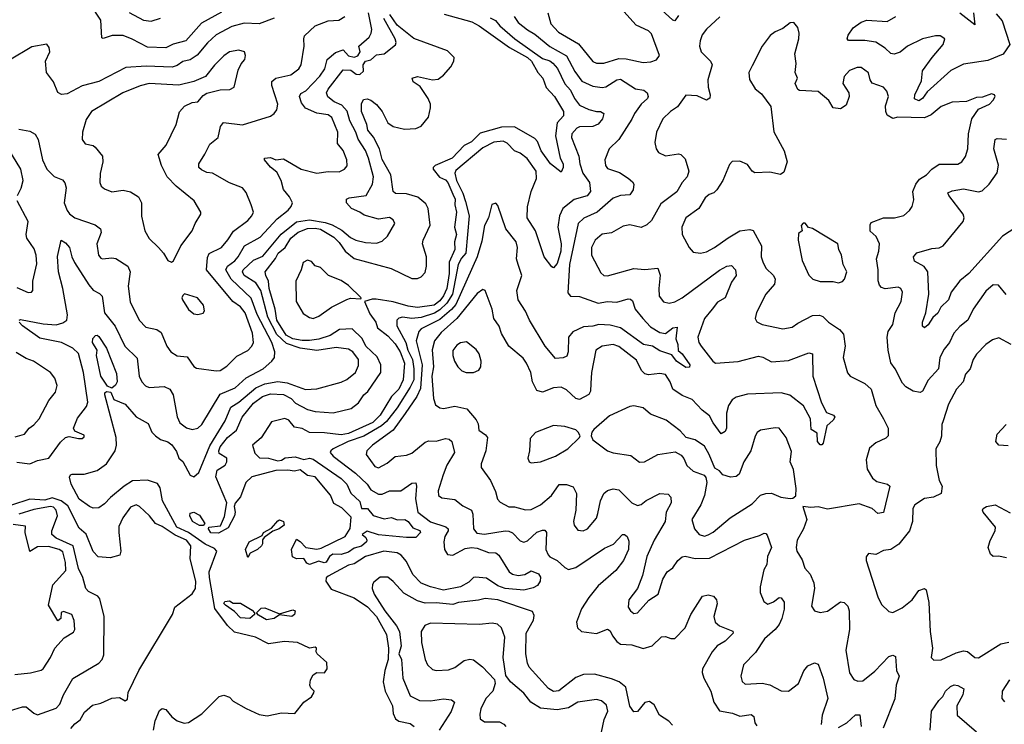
# Model space of a CAD drawing. Extents: x 1892934 to 2008621, y 567149 to 683290.
# Tile 100 of 256: x 1909120 to 1914404, y 632326 to 636108. Entities that reach past the tile are written whole.
import ezdxf

# ---------------------------------------------------------------- set-up
doc = ezdxf.new("R2010")
doc.units = 0

msp = doc.modelspace()

# ---------------------------------------------------------------- linework, layer by layer
at = {"layer": '0CON20XD'}
for points in [[(1910202.1, 636147.9), (1910095, 636089.2), (1910011.9, 635995), (1909944.2, 635975.8), (1909905, 635957.7), (1909805, 635961.1), (1909724.3, 636004.3), (1909675, 636022.7), (1909616.4, 636023.6), (1909567, 636007), (1909560, 636010), (1909555.3, 636105.3), (1909496.7, 636195)], [(1912655, 636130), (1912635, 636101.9), (1912625, 636104.5), (1912565, 636161.1)], [(1910485, 636116.4), (1910404.6, 636085.4), (1910325, 636089.2), (1910258.5, 636071.5), (1910173.4, 636026.6), (1910127, 635983), (1910072.2, 635917.8), (1910035, 635892.9), (1909995, 635883.5), (1909965, 635862), (1909937.4, 635852.6), (1909798.3, 635858.3), (1909689.3, 635850.7), (1909545, 635775.4), (1909455, 635753.1), (1909375, 635710.5), (1909345, 635705.6), (1909325, 635717.5), (1909301.2, 635775), (1909262.9, 635825), (1909258.6, 635885), (1909282, 635935), (1909278.8, 635958.8), (1909265, 635976.7), (1909185, 635962.5), (1909065, 635891.2)], [(1909115, 635521.2), (1909175, 635510), (1909202.9, 635492.9), (1909218.9, 635465), (1909242.8, 635355), (1909266.3, 635306.3), (1909305, 635266.4), (1909348.7, 635248.7), (1909362.8, 635232.8), (1909370, 635205), (1909359.3, 635125), (1909375, 635084.3), (1909386.7, 635066.7), (1909415.3, 635045.3), (1909525, 635006.7), (1909554.2, 634985), (1909556.4, 634965), (1909534.6, 634905), (1909543.1, 634845), (1909555, 634828), (1909565, 634824.2), (1909615, 634829.5), (1909635, 634825.6), (1909700.8, 634785), (1909712.5, 634755), (1909702.3, 634677.7), (1909713.5, 634593.5), (1909760.4, 634495), (1909797, 634457), (1909855, 634445.3), (1909878.5, 634428.5), (1909908.6, 634355), (1909931.4, 634325), (1909965, 634303.1), (1910018.2, 634298.2), (1910055, 634246), (1910067.9, 634237.9), (1910175, 634223.4), (1910195, 634226.1), (1910231.8, 634248.2), (1910285, 634302.1), (1910345, 634333.3), (1910366.4, 634355), (1910375.3, 634375), (1910368.4, 634425), (1910329.6, 634535), (1910305, 634566.8), (1910263.4, 634595), (1910123, 634765), (1910128.4, 634831.6), (1910136.3, 634853.7), (1910203.5, 634885), (1910237, 634927), (1910266.5, 634973.5), (1910345, 635030), (1910365.6, 635055), (1910374.4, 635075), (1910362.7, 635115), (1910335, 635180), (1910315, 635205.6), (1910245, 635232.3), (1910155, 635284.1), (1910125, 635288.4), (1910095, 635301.3), (1910081.5, 635315), (1910080.9, 635335), (1910114.1, 635385.9), (1910140, 635440), (1910184.4, 635475), (1910198.2, 635535), (1910213.8, 635556.2), (1910316.2, 635543.8), (1910465, 635590.6), (1910486.2, 635603.8), (1910499.4, 635625), (1910505.6, 635655), (1910472.8, 635755), (1910473.1, 635776.9), (1910495, 635793.3), (1910575, 635811.8), (1910618.2, 635845), (1910629.6, 635865), (1910646.9, 635965), (1910644.1, 636005), (1910648.8, 636021.2), (1910704.7, 636075.3), (1910775, 636102.5), (1910833.3, 636105), (1910865.4, 636124.6)], [(1909116.7, 634495), (1909125, 634498.6), (1909245, 634475.2), (1909315, 634470.4), (1909350.8, 634480.8), (1909372.3, 634495), (1909376, 634524), (1909352.1, 634665), (1909328.9, 634755), (1909322.6, 634837.4), (1909342.5, 634925), (1909365, 634910), (1909387.1, 634885), (1909399.1, 634835), (1909414.1, 634804.1), (1909490.6, 634685), (1909515, 634655.5), (1909548.8, 634638.8), (1909562.7, 634625), (1909575.3, 634535), (1909632.3, 634462.3), (1909683.8, 634355), (1909750.8, 634290.8), (1909760.9, 634195), (1909775, 634164.3), (1909795, 634142.2), (1909815, 634133.6), (1909895, 634139.1), (1909925, 634125.5), (1909942.9, 634095), (1909965, 633976.7), (1909979.4, 633945), (1910015, 633916.9), (1910045, 633908.9), (1910076.2, 633915), (1910096.7, 633935), (1910195, 634097.8), (1910276.9, 634133.1), (1910335, 634185.3), (1910425.8, 634234.2), (1910473.6, 634275), (1910486.5, 634295), (1910489.6, 634325), (1910472.4, 634375), (1910395, 634525.8), (1910362.8, 634612.8), (1910254.3, 634715), (1910226.6, 634765), (1910235.8, 634785), (1910275, 634814.3), (1910292.1, 634835), (1910326.2, 634893.8), (1910409.8, 634940.2), (1910501.1, 635038.9), (1910560, 635085), (1910576.9, 635105), (1910583.1, 635125), (1910568, 635158), (1910535, 635196.2), (1910522.2, 635245), (1910499.7, 635289.7), (1910465, 635315.8), (1910434.2, 635355), (1910434.4, 635365.6), (1910465, 635368.1), (1910495, 635355.5), (1910535, 635360.8), (1910630, 635305), (1910715, 635284.1), (1910775, 635293.5), (1910835, 635290.8), (1910863.3, 635305), (1910876.6, 635323.4), (1910875, 635356.7), (1910855.4, 635405.4), (1910825, 635443.3), (1910826.6, 635505), (1910795, 635583.1), (1910775, 635596.5), (1910715, 635606.6), (1910653, 635633), (1910632.2, 635662.2), (1910622.2, 635695), (1910628.3, 635711.7), (1910655, 635726), (1910730.9, 635805), (1910758.1, 635845), (1910770.3, 635895), (1910815, 635931.1), (1910855, 635945.6), (1910885, 635914), (1910915, 635907), (1910935, 635913.3), (1910946.4, 635935), (1910939.5, 635965), (1910995.4, 636015), (1911006.8, 636035), (1911010, 636055), (1910991.6, 636145)], [(1909837.3, 632295), (1909846, 632345), (1909870, 632400), (1909885, 632412), (1909905, 632405.6), (1909937.1, 632367.1), (1909965, 632345.5), (1910003.4, 632333.4), (1910025, 632335.3), (1910096.5, 632383.5), (1910191.1, 632475), (1910215, 632483.4), (1910245, 632471.6), (1910265, 632451), (1910335, 632410.5), (1910405, 632379.3), (1910448.2, 632371.8), (1910525, 632388.8), (1910596, 632385), (1910644, 632446), (1910685, 632473.1), (1910699.2, 632495), (1910700, 632505), (1910682.5, 632522.5), (1910677.3, 632537.3), (1910681.1, 632565), (1910695, 632592.5), (1910715, 632604.4), (1910755, 632602.2), (1910770.8, 632625), (1910768.3, 632658.3), (1910716.7, 632705), (1910711.2, 632715), (1910713.3, 632735), (1910705, 632740), (1910675, 632735.6), (1910610, 632765), (1910541.2, 632771.2), (1910455, 632758.8), (1910385, 632793.8), (1910271.8, 632821.8), (1910235, 632856), (1910167.7, 632947.7), (1910137.8, 633115), (1910137, 633145), (1910177.5, 633255), (1910165, 633269.1), (1910115, 633293), (1910026.6, 633356.6), (1909963.8, 633385), (1909886.2, 633525), (1909873.9, 633595), (1909858.9, 633618.9), (1909805, 633637.3), (1909725, 633632.7), (1909680.4, 633605), (1909606.8, 633543.2), (1909575, 633509.5), (1909545, 633488.5), (1909515, 633486.4), (1909495, 633494.5), (1909438.2, 633535), (1909395.7, 633615), (1909387.2, 633652.8), (1909392.2, 633665), (1909401, 633669), (1909465, 633668.1), (1909535, 633688.6), (1909586.5, 633723.5), (1909631.6, 633795), (1909639.7, 633825), (1909638.4, 633865), (1909576.9, 634095), (1909576, 634105), (1909585, 634112.5), (1909608.8, 634108.8), (1909625, 634070), (1909685, 634044.4), (1909745, 633977.1), (1909810.2, 633940.2), (1909828.8, 633895), (1909847.8, 633875), (1909875.6, 633855), (1909915, 633841.6), (1909936.8, 633826.8), (1909960.5, 633790.5), (1909973.7, 633755), (1909995, 633737.1), (1910034.3, 633664.3), (1910055, 633654.3), (1910082.1, 633677.9), (1910139.7, 633820.3), (1910222.3, 633955), (1910252.1, 634027.9), (1910295, 634055.2), (1910388, 634132), (1910435, 634153.9), (1910505, 634167), (1910555, 634159), (1910653.9, 634123.9), (1910715, 634126.6), (1910845, 634162.5), (1910875, 634177.5), (1910921.5, 634215), (1910938.8, 634251.2), (1910938.4, 634285), (1910907.9, 634325), (1910885, 634340), (1910818.6, 634348.6), (1910715, 634332.2), (1910624.8, 634345.2), (1910551, 634371), (1910499.1, 634419.1), (1910452.2, 634512.2), (1910413.5, 634655), (1910386.3, 634695), (1910324.8, 634735), (1910316.1, 634755), (1910319.8, 634765), (1910375, 634817.5), (1910425, 634839), (1910522.2, 634957.8), (1910605, 635022.4), (1910675, 635033.1), (1910759.8, 635019.8), (1910797.3, 635007.3), (1910848.3, 634978.3), (1910895, 634939.2), (1910924.3, 634925), (1910975, 634912.2), (1911035, 634908.8), (1911065, 634919.5), (1911094, 634946), (1911132.5, 635015), (1911125, 635033.8), (1911105, 635046.7), (1911045, 635038.2), (1910968.1, 635058.1), (1910945, 635075.4), (1910900, 635095), (1910873.1, 635125), (1910873.1, 635145), (1910887.8, 635152.3), (1910978.8, 635165), (1911014.1, 635225), (1911018.4, 635265), (1910992.3, 635365), (1910975, 635406.4), (1910936.5, 635466.5), (1910923.9, 635505), (1910892.2, 635565), (1910877.1, 635617.1), (1910848.7, 635648.7), (1910807.5, 635667.5), (1910774.4, 635694.4), (1910766.8, 635715), (1910775.8, 635735), (1910855, 635838.2), (1910896.9, 635836.9), (1910925, 635815.4), (1910945, 635814.4), (1910965, 635832.5), (1910962.3, 635865), (1910975, 635884.8), (1911005, 635893.3), (1911035, 635919.8), (1911075, 635925.3), (1911137.4, 635972.6), (1911140.6, 635985), (1911134.6, 636005), (1911073.2, 636115)], [(1909707.4, 636147.4), (1909785, 636106), (1909825, 636100.7), (1909875, 636115.4)], [(1911397.6, 636137.6), (1911545.9, 636095.9), (1911585, 636075.2), (1911748, 635958), (1911845, 635905.1), (1911866.8, 635885), (1911900.2, 635825), (1911927.3, 635795), (1911944.7, 635744.7), (1911990.7, 635695), (1912037.5, 635615), (1912037.4, 635592.6), (1912005, 635554.4), (1911994.5, 635485), (1912021.1, 635365), (1912036.8, 635335), (1912035.6, 635314.4), (1912025, 635290), (1911967.8, 635335), (1911919.3, 635405), (1911898.9, 635455), (1911885, 635470), (1911775, 635532.7), (1911705, 635531.6), (1911590.6, 635499.4), (1911545, 635453.3), (1911505, 635432.1), (1911440.5, 635365), (1911349.4, 635325), (1911339.5, 635315), (1911339.1, 635305), (1911373, 635263), (1911405, 635247.9), (1911417.8, 635235), (1911445, 635172.2), (1911456.8, 635145), (1911454.8, 635115), (1911464, 635075), (1911454.1, 634995), (1911463.7, 634955), (1911454.1, 634915), (1911455.3, 634875), (1911424.2, 634805.8), (1911425.5, 634745), (1911412, 634665), (1911395, 634625.2), (1911375, 634599.1), (1911345, 634575.9), (1911255, 634563.6), (1911205, 634570.1), (1911125, 634593.9), (1911032.1, 634607.9), (1911011.6, 634608.4), (1910970, 634595), (1910999.8, 634529.8), (1911031.1, 634485), (1911040.8, 634455), (1911095, 634411.4), (1911135, 634368), (1911162.1, 634325), (1911184.8, 634265), (1911177.7, 634175), (1911154.8, 634125), (1911115, 634086.6), (1911055.2, 633985), (1911015, 633945.3), (1910885, 633886.3), (1910845, 633879.5), (1910755, 633891.5), (1910675, 633893), (1910635, 633914.7), (1910595, 633921.3), (1910565, 633958.2), (1910543, 633967), (1910471, 633949), (1910415, 633864.3), (1910370, 633825), (1910381.7, 633781.7), (1910406.7, 633756.7), (1910455, 633754.3), (1910505, 633740.8), (1910525, 633744.4), (1910545, 633756.9), (1910597.6, 633762.4), (1910645, 633747.5), (1910675, 633754.1), (1910695, 633749.5), (1910845, 633645.8), (1910875.3, 633615), (1910897.4, 633567.4), (1910945, 633521.9), (1910955, 633483.8), (1910985.7, 633485), (1911017.7, 633447.7), (1911075, 633429.1), (1911115, 633436.8), (1911145, 633423.8), (1911186.9, 633425), (1911205, 633414.7), (1911230.1, 633380.1), (1911266.4, 633366.4), (1911270.5, 633355), (1911245, 633329.5), (1911195, 633329.7), (1911045, 633342.9), (1910985, 633362.9), (1910957.5, 633345), (1910978.3, 633328.3), (1910983.5, 633315), (1910980.4, 633305), (1910955, 633283.2), (1910915, 633270.9), (1910885, 633250.7), (1910845, 633236.9), (1910801, 633239), (1910783.2, 633226.8), (1910765, 633196.2), (1910753.6, 633193.6), (1910725, 633202.5), (1910674.6, 633184.6), (1910660.6, 633190.6), (1910645, 633216.7), (1910605, 633214), (1910584, 633225), (1910579.2, 633265), (1910605, 633319.2), (1910625, 633307.5), (1910655, 633276), (1910715, 633266.5), (1910738, 633272), (1910866.2, 633333.8), (1910892.9, 633377.1), (1910898.3, 633438.3), (1910848.2, 633488.2), (1910805, 633510.6), (1910787, 633557), (1910705, 633654.5), (1910665, 633662.2), (1910625, 633691.4), (1910595, 633684.7), (1910558.9, 633691.1), (1910495, 633689.1), (1910365, 633654.6), (1910334.2, 633625), (1910305, 633548.1), (1910276.5, 633513.5), (1910270.8, 633495), (1910276.3, 633465), (1910272.8, 633445), (1910238.3, 633381.7), (1910187.2, 633352.8), (1910144.8, 633354.8), (1910133.3, 633375), (1910135.7, 633384.3), (1910198.1, 633391.9), (1910218.2, 633441.8), (1910231.7, 633515), (1910171.6, 633655), (1910180.1, 633689.9), (1910222.5, 633717.5), (1910231.6, 633735), (1910231.3, 633755), (1910190.4, 633780.4), (1910188.2, 633795), (1910195, 633815.6), (1910235, 633865.3), (1910282.9, 633905), (1910314.5, 633975.5), (1910375, 634049.8), (1910423.6, 634085), (1910465, 634099.8), (1910535, 634096.9), (1910576.4, 634075), (1910599.4, 634049.4), (1910665, 634015.9), (1910705, 634004.6), (1910802.6, 633997.4), (1910898.1, 634021.9), (1910937.6, 634052.4), (1910967.3, 634095), (1910987.3, 634112.7), (1911058.2, 634215), (1911057.5, 634255), (1911037.8, 634297.8), (1910977.2, 634355), (1910957.7, 634397.7), (1910905, 634448.9), (1910835.3, 634444.7), (1910786.6, 634413.4)], [(1910786.6, 634413.4), (1910725, 634393.7), (1910676, 634386), (1910635, 634385.4), (1910585, 634394.5), (1910549.4, 634415), (1910500.1, 634495), (1910490.5, 634555), (1910459, 634665), (1910455.7, 634705), (1910440, 634735), (1910436.8, 634755), (1910493, 634827), (1910506.7, 634855), (1910544.7, 634885), (1910574.3, 634935), (1910615, 634967.7), (1910665, 634987.7), (1910705, 634989.3), (1910735, 634983.5), (1910805, 634941.3), (1910835, 634911.6), (1910866.5, 634866.5), (1910915, 634826.3), (1911112.8, 634772.8), (1911225, 634719.7), (1911255, 634718.4), (1911275, 634728.7), (1911295, 634751.8), (1911303.2, 634785), (1911302.8, 634835), (1911281.8, 634905), (1911285.4, 634925), (1911322.5, 635005), (1911311.6, 635095), (1911298.9, 635118.9), (1911255.7, 635155.7), (1911195, 635172.8), (1911135.9, 635175.9), (1911123.8, 635185), (1911111, 635275), (1911065, 635358.2), (1911051.4, 635415), (1911017.8, 635477.8), (1910988.3, 635515), (1910983, 635545), (1910954.8, 635615), (1910953.9, 635656.1), (1910965, 635680), (1910985, 635682.5), (1911005, 635675.8), (1911035, 635652), (1911065.6, 635615), (1911095, 635553.8), (1911125, 635534.3), (1911185, 635520.7), (1911246.1, 635523.9), (1911273.9, 635536.1), (1911313.1, 635585), (1911323.9, 635635), (1911323.8, 635655), (1911311.1, 635685), (1911269, 635749), (1911231.2, 635775), (1911226.7, 635795), (1911255, 635802.9), (1911335, 635785.3), (1911365, 635789.6), (1911395, 635809.6), (1911434.2, 635855), (1911450.3, 635885), (1911452.1, 635905), (1911415, 635940.2), (1911235, 636007.3), (1911145, 636077.8), (1911105.5, 636135)], [(1911645, 636117.1), (1911673.5, 636103.5), (1911695.8, 636075), (1911776.2, 636005), (1911925, 635900.5), (1911965, 635887.3), (1911980.3, 635875), (1912006.5, 635846.5), (1912045, 635764.5), (1912075, 635729.2), (1912096.6, 635685), (1912125, 635649.7), (1912175, 635625.8), (1912215, 635614.6), (1912237.5, 635615), (1912254, 635605), (1912246.7, 635575), (1912225, 635548.1), (1912195, 635535.5), (1912125, 635533.2), (1912110, 635525), (1912083.6, 635495), (1912080.5, 635475), (1912121.1, 635375), (1912125.8, 635335), (1912141.4, 635285), (1912177.4, 635235), (1912183.4, 635185), (1912165, 635163.2), (1912095, 635143.4), (1912035.3, 635095), (1912017.4, 635055), (1912007.2, 634995), (1912025.6, 634905.6), (1912024, 634865), (1912005, 634799.2), (1911985, 634776.7), (1911975, 634781.1), (1911934.7, 634835), (1911888.2, 634975), (1911843.8, 635045), (1911845.6, 635104.4), (1911864.7, 635185), (1911893.3, 635255), (1911891.8, 635295), (1911843.2, 635363.2), (1911805, 635392.3), (1911774.8, 635404.8), (1911736.4, 635445), (1911715, 635455.2), (1911665, 635450), (1911605, 635419.8), (1911460.7, 635299.3), (1911455.3, 635284.7), (1911464.4, 635245), (1911497.8, 635177.8), (1911511.8, 635131.8), (1911531.7, 635055), (1911514.2, 634855), (1911491.2, 634828.8), (1911473.3, 634795), (1911443.1, 634635), (1911412.8, 634587.2), (1911375, 634550.4), (1911346.5, 634533.5), (1911275, 634509.5), (1911223.8, 634503.8), (1911175, 634510.9), (1911154.1, 634505.9), (1911144, 634496), (1911143.1, 634465), (1911192.1, 634375), (1911203.3, 634335), (1911227.8, 634285), (1911235.6, 634235), (1911234.6, 634175), (1911215.9, 634135), (1911145.9, 634025), (1911087.9, 633952.1), (1911061, 633929), (1910967.2, 633872.8), (1910881.8, 633845), (1910802.9, 633805), (1910789.4, 633795), (1910786.5, 633785), (1910801.8, 633765), (1910921.6, 633675), (1910985.3, 633615), (1911005, 633584.7), (1911045, 633562.1), (1911065, 633561.5), (1911105, 633579.3), (1911165, 633580), (1911225, 633620.5), (1911245, 633622), (1911250, 633605), (1911244.1, 633535.9), (1911256.8, 633465), (1911325, 633413.5), (1911406.7, 633386.7), (1911419.7, 633375), (1911419.8, 633365), (1911401.9, 633335), (1911396.8, 633305), (1911400.4, 633265), (1911415, 633237.8), (1911445, 633233.9), (1911510.6, 633269.4), (1911544.4, 633275.6), (1911575, 633272.6), (1911635, 633248.8), (1911675, 633247.1), (1911691.2, 633235), (1911747.5, 633145), (1911765, 633131.4), (1911795, 633124.3), (1911830.2, 633129.8), (1911865, 633150.8), (1911903.5, 633133.5), (1911915, 633115.8), (1911913.7, 633095), (1911898.4, 633071.6), (1911875, 633058.4), (1911825, 633047.1), (1911725, 633055.2), (1911685, 633069.3), (1911625, 633111.1), (1911565.7, 633115.7), (1911555, 633114.7), (1911530.4, 633089.6), (1911485, 633063.9), (1911395, 633046.6), (1911325, 633063.8), (1911273.7, 633083.7), (1911230.2, 633130.2), (1911195, 633200.8), (1911167.9, 633235), (1911145, 633247.6), (1911074.4, 633255.6), (1910975, 633226.3), (1910915, 633187.9), (1910885, 633180.5), (1910775, 633121.8), (1910765, 633112), (1910763.3, 633095), (1910791.8, 633051.7), (1910915.3, 633005.3), (1910986.6, 632956.6), (1911035.3, 632905.2), (1911087.7, 632807.7), (1911099.5, 632735), (1911096.5, 632675), (1911079, 632615), (1911070.6, 632555), (1911080.8, 632505), (1911120, 632425), (1911125, 632384), (1911137.5, 632355), (1911155, 632342.7), (1911215, 632330.9), (1911236.5, 632315)], [(1912876.8, 636123.2), (1912805, 636057.1), (1912783.2, 636026.8), (1912770.9, 635995), (1912768.4, 635965), (1912776.4, 635935), (1912827.5, 635885), (1912835.6, 635865), (1912812.9, 635785), (1912814, 635745), (1912825.8, 635705), (1912823.6, 635686.4), (1912805, 635676.7), (1912755, 635700), (1912695, 635703.3), (1912649.4, 635640.6), (1912611.9, 635615), (1912571.8, 635575), (1912538.2, 635505), (1912528.2, 635448.2), (1912535.5, 635415), (1912547.5, 635395), (1912585, 635377.7), (1912655, 635388.1), (1912668.8, 635385), (1912690.7, 635360.7), (1912710.6, 635295), (1912701.4, 635265), (1912675, 635234.4), (1912645.7, 635184.3), (1912559.9, 635120.1), (1912510.2, 635029.8), (1912485, 635006.2), (1912455, 634993.3), (1912395, 635006.2), (1912359.3, 635000.7), (1912295, 634963.5), (1912245, 634956.5), (1912208.9, 634925), (1912189.1, 634885), (1912187.8, 634845), (1912238.9, 634748.9), (1912255.5, 634735.5), (1912275, 634732.7), (1912415, 634772.5), (1912475, 634766.7), (1912544.4, 634774.4), (1912557.7, 634737.7), (1912550, 634665), (1912552.3, 634625), (1912575, 634594.4), (1912605, 634586.9), (1912635, 634594.6), (1912675, 634616.1), (1912875, 634764.6), (1912915, 634784.5), (1912939.1, 634789.1), (1912960.6, 634765), (1912965.6, 634734.4), (1912940.4, 634699.6), (1912906.2, 634615), (1912865, 634591.5), (1912835.6, 634554.4), (1912795.4, 634505), (1912759.2, 634405), (1912765, 634376.2), (1912777.1, 634355), (1912840, 634275), (1912854.7, 634264.7), (1912975, 634272.7), (1913085, 634301.8), (1913107.5, 634297.5), (1913155, 634271.8), (1913245, 634278.5), (1913355, 634319.2), (1913374.2, 634314.2), (1913376.4, 634195), (1913422, 634052), (1913449.4, 633999.4), (1913486.7, 633985), (1913493.8, 633975), (1913485, 633958.8), (1913450.9, 633929.1), (1913432, 633835), (1913425, 633826.2), (1913415, 633826.2), (1913401.9, 633845), (1913399.2, 633889.2), (1913368.3, 633908.3), (1913363.1, 633965), (1913325.9, 634035.9), (1913252.5, 634092.5), (1913206.1, 634106.1), (1913025, 634098.8), (1912965, 634081.6), (1912942.8, 634067.2), (1912923.4, 634036.6), (1912913.5, 633996.5), (1912913.2, 633915), (1912905, 633897.1), (1912885, 633885.6), (1912841.6, 633945), (1912822.5, 633982.5), (1912781.9, 634011.9), (1912729.1, 634069.1), (1912675, 634090.4), (1912625.4, 634125), (1912611.5, 634165), (1912585, 634203.8), (1912555, 634209.1), (1912495, 634202.1), (1912475, 634207.9), (1912456.2, 634225), (1912430, 634280), (1912335, 634354.6), (1912305, 634364.6), (1912245, 634356.1), (1912212.2, 634335), (1912188, 634215), (1912184.7, 634155), (1912182.3, 634115), (1912174.2, 634095.8), (1912125, 634069.6), (1912105, 634074.6), (1912055, 634121.5), (1912025, 634136.5), (1911985, 634132.1), (1911925, 634108.8), (1911895, 634117.8), (1911871.5, 634165), (1911862.9, 634215), (1911840, 634265), (1911821.1, 634291.1), (1911745, 634355.6), (1911705, 634424.3), (1911692.4, 634462.4), (1911663.5, 634503.5), (1911655.3, 634555.3), (1911618, 634655), (1911605, 634660.8), (1911575, 634638.5), (1911466.5, 634503.5), (1911381.5, 634428.5), (1911345.7, 634385), (1911334, 634336), (1911340.6, 634245), (1911331, 634195), (1911340, 634075)], [(1911772.7, 636125), (1911795, 636092.3), (1911845, 636052.7), (1911885, 636030), (1911965, 635963.3), (1912054.3, 635914.3), (1912099.4, 635829.4), (1912137.2, 635777.2), (1912195, 635751.1), (1912245, 635744.7), (1912265, 635748.4), (1912325, 635784.7), (1912345, 635789.2), (1912425, 635737.3), (1912469.2, 635729.2), (1912487.8, 635715), (1912493.3, 635695), (1912488.9, 635685), (1912455.2, 635654.8), (1912419.6, 635605), (1912405.8, 635574.2), (1912334.7, 635465.3), (1912283.5, 635415), (1912259.5, 635355), (1912263.5, 635325), (1912275, 635310), (1912338.7, 635288.7), (1912385, 635256.7), (1912408.3, 635238.3), (1912415.6, 635225), (1912412.2, 635195), (1912395, 635168.6), (1912345, 635164.6), (1912305, 635150), (1912218.5, 635075), (1912147.1, 635042.9), (1912116.5, 635015), (1912071.3, 634795), (1912061.5, 634641.5), (1912075, 634624.4), (1912125, 634621.6), (1912223.5, 634586.5), (1912275, 634595.8), (1912325, 634592.8), (1912385, 634610), (1912398.7, 634608.7), (1912408.8, 634598.8), (1912423.3, 634555), (1912464.8, 634504.8), (1912505, 634460.4), (1912555, 634428.5), (1912585, 634424.7), (1912625, 634454.6), (1912647.8, 634457.8), (1912640.5, 634395), (1912651.1, 634365)], [(1911953.6, 636145), (1911970, 636085), (1912011.2, 636041.2), (1912118.5, 635978.5), (1912195, 635884.4), (1912215, 635874.6)], [(1912215, 635874.6), (1912255, 635874.7), (1912335, 635899.4), (1912375, 635897.5), (1912465, 635878.8), (1912507.6, 635882.4), (1912537, 635893), (1912553.8, 635915), (1912511.4, 636031.4), (1912495, 636047.5), (1912428.1, 636078.1), (1912362, 636152)], [(1914359.5, 636139.5), (1914391.7, 636101.7), (1914433.3, 635975), (1914397.1, 635922.9), (1914315, 635888.2), (1914185, 635869.6), (1914117.5, 635835), (1913989.6, 635720.4), (1913965, 635684.5), (1913945, 635672.7), (1913922.4, 635682.4), (1913924.1, 635705), (1913960.4, 635779.6), (1913965.7, 635834.3), (1914017.2, 635905), (1914075.6, 635975.6), (1914084.2, 636005), (1914060.6, 636020.6), (1914035, 636022.1), (1913965, 636005.9), (1913884.4, 635965.6), (1913845, 635932.9), (1913813.1, 635923.1), (1913795, 635927.3), (1913765.4, 635955), (1913715, 635986.6), (1913656.2, 635996.2), (1913567, 635997), (1913560, 636005), (1913566.2, 636025), (1913593.5, 636065), (1913635, 636095.5), (1913665.5, 636104.5), (1913775, 636098.9), (1913822.5, 636125)], [(1914239.3, 636145), (1914245, 636080), (1914165, 636142.7)], [(1914413.4, 634633.4), (1914373.2, 634683.2), (1914345, 634684.4), (1914305, 634651.4), (1914237.2, 634555), (1914208.7, 634495), (1914165, 634460.9), (1914132.7, 634425), (1914109.2, 634375), (1914080.8, 634339.2), (1914057.5, 634295), (1914050.6, 634235), (1913995.9, 634174.1), (1913965.3, 634114.7), (1913953.2, 634106.8), (1913915, 634113.9), (1913875, 634137.5), (1913856.9, 634156.9), (1913818.9, 634235), (1913795, 634266), (1913780.3, 634335), (1913774.5, 634405), (1913780.8, 634435), (1913805, 634472.5), (1913818.5, 634535), (1913851.1, 634595), (1913858.1, 634645), (1913848.6, 634665), (1913835, 634671.8), (1913765, 634663.3), (1913745, 634670.6), (1913733.5, 634683.5), (1913726.8, 634706.8), (1913727.4, 634765), (1913717.7, 634825), (1913731.3, 634865), (1913734.5, 634905), (1913715.6, 634945), (1913683.8, 634973.8), (1913683.4, 635006.6), (1913690.2, 635019.8), (1913755, 635044.7), (1913815, 635044.5), (1913865, 635057.5), (1913895.8, 635084.2), (1913909.6, 635105), (1913918.8, 635141.2), (1913913.8, 635185), (1913929.5, 635225), (1913948.4, 635251.6), (1913986.6, 635275), (1914014.8, 635305.2), (1914055, 635332.5), (1914155, 635333.1), (1914175.8, 635345), (1914195, 635373.8), (1914208.9, 635415), (1914211.4, 635495), (1914228.8, 635575), (1914265, 635627.5), (1914323.8, 635655), (1914345, 635676.2), (1914354, 635695), (1914351.2, 635705), (1914335, 635710.8), (1914287, 635693), (1914255, 635690), (1914201.7, 635668.3), (1914125, 635664.5), (1914065, 635641.2), (1914012.2, 635597.8), (1913975, 635581.4), (1913832, 635585), (1913805, 635577.5), (1913774.8, 635594.8), (1913767.3, 635615), (1913766.9, 635645), (1913783.3, 635695), (1913774.3, 635725), (1913755, 635745.6), (1913695, 635767.5), (1913684.3, 635785), (1913675, 635822.5), (1913635, 635850.6), (1913615, 635850.6), (1913574, 635835), (1913545, 635803.8), (1913536.9, 635765), (1913569.4, 635715), (1913571.1, 635695), (1913555, 635650), (1913525, 635629.2), (1913485.6, 635635.6), (1913462.9, 635675), (1913405, 635722.9), (1913305, 635727.5), (1913295, 635733.3), (1913280.8, 635765), (1913293.3, 635795), (1913282.1, 635825), (1913287.2, 635872.8), (1913280, 635925), (1913301.8, 636005), (1913303.9, 636035), (1913296, 636066), (1913275, 636092.5), (1913255, 636090.8), (1913215, 636060), (1913175, 636043.3), (1913146.5, 636023.5), (1913104.7, 635965.3), (1913050.1, 635859.9), (1913032.2, 635825), (1913036.8, 635786.8), (1913067.6, 635737.6), (1913100.2, 635710.2), (1913151.4, 635641.4), (1913166.4, 635506.4), (1913222.9, 635405), (1913238.8, 635345), (1913220.7, 635289.3), (1913203.3, 635276.7), (1913145, 635289.4), (1913065.6, 635285.6), (1913050.8, 635295), (1913025, 635330), (1912985, 635348.8), (1912943.9, 635346.1), (1912929.3, 635330.7), (1912892.9, 635245), (1912860.6, 635195), (1912845, 635178.6), (1912820.8, 635169.2), (1912798.6, 635151.4), (1912764.7, 635095.3), (1912694.4, 635045), (1912673.1, 634995), (1912675.8, 634955), (1912712.9, 634885), (1912735, 634860.8), (1912774.4, 634854.4), (1912805, 634862.2), (1912849.2, 634885), (1912922.5, 634937.5), (1912985, 634974.5), (1913037.6, 634982.4), (1913056.8, 634976.8), (1913101.5, 634895), (1913099.1, 634835), (1913107.6, 634807.6), (1913124.5, 634775), (1913164.5, 634735), (1913173.9, 634715), (1913171.3, 634688.7), (1913124.7, 634635.3), (1913073.8, 634536.2), (1913067.5, 634505), (1913075, 634486.2), (1913105, 634471.9), (1913215, 634448.5), (1913265, 634457.8), (1913295, 634480), (1913375, 634520.9), (1913412.6, 634522.6), (1913429.4, 634515), (1913460, 634485), (1913518.6, 634445), (1913540.2, 634420.2), (1913550.6, 634355), (1913539.2, 634295), (1913563.2, 634213.2), (1913576.7, 634195), (1913655, 634155.7), (1913689.4, 634125), (1913715, 634036.7), (1913756.4, 633965), (1913781.2, 633915), (1913780.4, 633875), (1913767.5, 633862.5), (1913715, 633837.1), (1913680.9, 633809.1), (1913663.1, 633745), (1913668.7, 633695), (1913697.3, 633647.3), (1913719.4, 633629.4), (1913776.7, 633615), (1913789.2, 633605), (1913755, 633463.8), (1913725, 633458.1), (1913694.8, 633484.8), (1913625, 633509.3), (1913455, 633480.5), (1913405, 633493.1), (1913365, 633490), (1913322.5, 633495), (1913344.4, 633425), (1913326.4, 633375), (1913293.1, 633315), (1913286.2, 633275), (1913291.2, 633255), (1913318.8, 633208.8), (1913333.1, 633165), (1913361.5, 633131.5), (1913382, 633085), (1913384.6, 633055), (1913368.8, 632961.2), (1913385.7, 632935.7), (1913415, 632925.8), (1913455, 632933.3), (1913525, 632984), (1913545, 632980.8), (1913565, 632960), (1913571.5, 632935), (1913572.5, 632835), (1913553.1, 632725), (1913573, 632603), (1913596.7, 632566.7), (1913617.9, 632557.9), (1913645, 632559.1), (1913709.1, 632610.9), (1913785, 632690), (1913805, 632698.1), (1913819.5, 632689.5), (1913826.1, 632616.1), (1913839.2, 632585), (1913823.6, 632536.4), (1913816.6, 632463.4), (1913754.7, 632305)], [(1909935, 634806.7), (1909945, 634813.3), (1909985.4, 634894.6), (1910045.6, 634974.4), (1910061.8, 635015), (1910092, 635065), (1910092, 635075), (1910056.2, 635135), (1909958.8, 635215), (1909911.1, 635265), (1909880, 635325), (1909863.1, 635385), (1909905.4, 635434.6), (1909959.4, 635545), (1909976.6, 635613.4), (1910005, 635643.5), (1910045, 635663.5), (1910075, 635667.1), (1910105, 635701.4), (1910125, 635713.1), (1910195, 635732.2), (1910247.6, 635732.4), (1910270.8, 635745), (1910292.4, 635837.6), (1910308.3, 635871.7), (1910327.5, 635895), (1910330.8, 635915), (1910326, 635935), (1910295, 635944.4), (1910246.2, 635935), (1910215, 635913.3), (1910165.9, 635864.1), (1910117.3, 635802.7), (1910054.6, 635775.4), (1909973.8, 635756.2), (1909813.8, 635766.2), (1909766.6, 635753.4), (1909674.2, 635715), (1909505, 635615.5), (1909476.9, 635573.1), (1909457.1, 635505), (1909456, 635465), (1909471.3, 635441.3), (1909515, 635431.9), (1909525, 635424.4), (1909564.4, 635375), (1909565.6, 635345), (1909552.1, 635282.1), (1909550, 635235), (1909556.2, 635215), (1909575, 635200), (1909615, 635184), (1909675, 635192.5), (1909715, 635184.3), (1909756.9, 635156.9), (1909773.1, 635125), (1909774.2, 635054.2), (1909790.6, 634975), (1909814.5, 634934.5), (1909864.2, 634885), (1909892, 634855), (1909915, 634816.2), (1909935, 634806.7)], [(1914465, 634993.3), (1914395, 634946), (1914214.1, 634745.9), (1914165, 634705.6), (1914119.2, 634645), (1914105.3, 634604.7), (1914063.8, 634565), (1914046.4, 634533.6), (1914019.7, 634510.3), (1913995, 634470.8), (1913975, 634453.8), (1913965, 634462.5), (1913964.4, 634485), (1913982.7, 634535), (1913998.8, 634635), (1913993.5, 634755), (1913973.1, 634783.1), (1913922, 634812), (1913917.5, 634835), (1913933.9, 634856.1), (1914015, 634879.1), (1914055, 634882.9), (1914075, 634893.6), (1914182.3, 635025), (1914188.5, 635045), (1914183.5, 635065), (1914105.6, 635165), (1914101.5, 635178.5), (1914125, 635189.7), (1914185, 635200.9), (1914265, 635183.8), (1914285, 635189.1), (1914321.8, 635225), (1914365, 635286.2), (1914373.6, 635326.4), (1914347.5, 635415), (1914354.8, 635465.2), (1914365, 635470), (1914415, 635467.3)], [(1909108, 635165), (1909127, 635203), (1909139.3, 635245), (1909125.8, 635305.8), (1909061.4, 635411.4)], [(1909105, 634670.9), (1909165, 634644.2), (1909183.9, 634646.1), (1909190, 634655), (1909190, 634705), (1909211.7, 634798.3), (1909208.9, 634845), (1909198, 634878), (1909157.3, 634935), (1909154.5, 634955.5), (1909164.5, 635025), (1909105.9, 635135.9)], [(1912651.1, 634365), (1912652.8, 634332.8), (1912675.9, 634315), (1912715.6, 634255), (1912715, 634242.5), (1912695, 634241.8), (1912645, 634275.4), (1912619.6, 634309.6), (1912555, 634331.6), (1912515.2, 634355.2), (1912467.1, 634365), (1912345, 634454.2), (1912288, 634468), (1912228, 634472), (1912195, 634462.7), (1912145, 634458.9), (1912088, 634432), (1912064.7, 634405), (1912064, 634325), (1912057, 634303), (1912036.8, 634293.2), (1911995, 634289.2), (1911939.2, 634355), (1911856.4, 634495), (1911835, 634544.3), (1911795.4, 634605), (1911788.5, 634655), (1911815.5, 634735), (1911794.2, 634794.2), (1911786.2, 634825), (1911791.2, 634885), (1911784.5, 634915), (1911729.3, 634985), (1911685, 635110), (1911675, 635123.3), (1911654.2, 635115.8), (1911635.6, 635045), (1911615, 635003.8), (1911600.8, 634919.2), (1911574.5, 634835), (1911460.1, 634579.9), (1911438, 634552), (1911375, 634499.4), (1911275, 634449.2), (1911262.6, 634435), (1911248.1, 634385), (1911280, 634255), (1911270.7, 634129.3), (1911250.7, 634085), (1911187.9, 633995), (1911125, 633905.8), (1911012.7, 633825), (1910982.9, 633795), (1910979.4, 633775), (1911025, 633710), (1911045, 633703.1), (1911091.8, 633728.2), (1911135, 633763.5), (1911195, 633770.5), (1911225, 633782.1), (1911295, 633841.1), (1911315, 633847.1), (1911355, 633846.1), (1911405, 633860.4), (1911425, 633857.3), (1911438.5, 633845), (1911453.6, 633785), (1911413, 633717), (1911392.7, 633665), (1911365, 633580), (1911367.1, 633555), (1911385, 633542.5), (1911455, 633532.7), (1911498.5, 633498.5), (1911544.4, 633475), (1911550.8, 633455), (1911554.4, 633375), (1911572.3, 633352.3), (1911615, 633346.1), (1911725, 633364.7), (1911745, 633363.3), (1911763.8, 633353.8), (1911805, 633311.9), (1911825, 633304.4), (1911845, 633310.9), (1911895, 633356.9), (1911925, 633368.9), (1911937.5, 633367.5), (1911946.2, 633355), (1911944.1, 633265), (1911955.8, 633235.8), (1911965, 633224.5), (1912005, 633206.1), (1912045, 633167.9), (1912065, 633157.3), (1912105, 633167.7), (1912257.6, 633272.4), (1912307.5, 633292.5), (1912355, 633345.6), (1912365.8, 633345.8), (1912380, 633335), (1912389.7, 633309.7), (1912387.3, 633265), (1912360.6, 633205), (1912318.7, 633151.3), (1912225, 633070), (1912175, 633007.5), (1912134.1, 632945.9), (1912108.9, 632875), (1912114.2, 632844.2), (1912134.7, 632824.7), (1912215, 632813.1), (1912275, 632836.2), (1912288.7, 632828.7), (1912301.9, 632801.9), (1912325, 632770), (1912345, 632756.1), (1912405, 632753.3), (1912465, 632734), (1912515, 632748.2), (1912565, 632795.6), (1912585, 632797.5), (1912615, 632787.1), (1912635, 632787.8), (1912691.3, 632845), (1912721.6, 632915), (1912785, 633013.3), (1912815, 633022), (1912844.1, 633014.1), (1912858.8, 632995), (1912862.3, 632972.3), (1912844.5, 632905), (1912851.4, 632875), (1912875.4, 632855.4), (1912946.6, 632826.6), (1912949.2, 632815), (1912906.6, 632773.4), (1912862.8, 632747.2), (1912835.3, 632714.7), (1912784.4, 632625), (1912782.9, 632605), (1912791.8, 632575), (1912828.2, 632505), (1912845.9, 632445), (1912875, 632398.8), (1912945, 632386.3), (1912985, 632370.7), (1913045, 632380), (1913059.1, 632369.1), (1913064.7, 632334.7), (1913075, 632317.8)], [(1913515, 634695.8), (1913535, 634702), (1913545.6, 634715), (1913559.2, 634755), (1913539.4, 634795), (1913531.1, 634845), (1913515.4, 634875), (1913511.1, 634905), (1913375, 634986.7), (1913353, 634993), (1913335, 635016.7), (1913323.9, 635016.1), (1913313, 635003), (1913320, 634975), (1913300, 634960), (1913297.5, 634925), (1913320, 634815), (1913355, 634736), (1913375.5, 634715.5), (1913415, 634703.1), (1913485, 634702.9), (1913515, 634695.8)], [(1910695, 634504.5), (1910725, 634516.2), (1910793.9, 634565), (1910875, 634606.7), (1910895, 634612.6), (1910950, 634610), (1910952.5, 634615), (1910885, 634680.9), (1910845, 634707.5), (1910777.1, 634735), (1910735, 634777.3), (1910705, 634787.5), (1910685, 634810), (1910665, 634816.5), (1910641.5, 634805), (1910630.4, 634765), (1910601.5, 634705), (1910602.9, 634595), (1910641.1, 634531.1), (1910675, 634509.6), (1910695, 634504.5)], [(1910075, 634526.2), (1910105, 634533.3), (1910112.5, 634545), (1910105.8, 634575.8), (1910073.3, 634615), (1910005, 634636.7), (1909995, 634627.5), (1909990, 634615), (1909993.3, 634605), (1910025, 634552), (1910055, 634530), (1910075, 634526.2)], [(1909105, 633734), (1909175, 633724.2), (1909215, 633742.5), (1909276.9, 633755), (1909338.5, 633841.5), (1909365, 633865.6), (1909385, 633870.8), (1909435, 633860), (1909455, 633861.2), (1909465, 633870), (1909465, 633877.5), (1909415, 633900), (1909409.2, 633915), (1909430.9, 633969.1), (1909478.6, 634031.4), (1909485.9, 634055), (1909462, 634215), (1909435.6, 634315.6), (1909404.8, 634344.8), (1909345, 634374.8), (1909228.4, 634398.4), (1909134.2, 634465), (1909116.2, 634485)], [(1909615, 634131.2), (1909591.7, 634141.7), (1909555.3, 634195), (1909532.4, 634305), (1909535.5, 634335), (1909511.4, 634375), (1909513.1, 634396.9), (1909526.1, 634413.9), (1909535, 634415.7), (1909545, 634407.1), (1909585, 634344.3), (1909638.9, 634208.9), (1909643.2, 634165), (1909634, 634146), (1909615, 634131.2)], [(1911555, 634214.4), (1911583.1, 634226.9), (1911594.5, 634245.5), (1911596.5, 634275), (1911586.5, 634315), (1911568.8, 634338.8), (1911518.3, 634378.3), (1911485, 634374), (1911465, 634361.2), (1911445, 634332.5), (1911444.3, 634305), (1911452.9, 634275), (1911470.6, 634245), (1911493, 634223), (1911515.6, 634214.4), (1911555, 634214.4)], [(1914440, 634365), (1914375, 634401.4), (1914340.2, 634389.8), (1914304.6, 634365.4), (1914255, 634313.1), (1914236.5, 634285), (1914220, 634235), (1914194.8, 634205.2), (1914182.5, 634165), (1914148.2, 634125), (1914104.8, 634045.2), (1914075, 633956), (1914068.8, 633935), (1914067.3, 633872.7), (1914057.7, 633842.3), (1914036, 633805), (1914037.5, 633715), (1914054.5, 633634.5), (1914070, 633605), (1914064.2, 633565.8), (1914024.6, 633545.4), (1913975, 633538.9), (1913924.4, 633505), (1913913.5, 633485), (1913911.2, 633415), (1913895.3, 633365), (1913837.3, 633292.7), (1913795, 633263.8), (1913755, 633258.5), (1913715, 633237.5), (1913675, 633242.5), (1913662.5, 633225), (1913663.3, 633205), (1913725, 633010), (1913745, 632968.8), (1913785, 632932.5), (1913805, 632926.9), (1913855, 632951.9), (1913909.1, 632995), (1913945, 633044.2), (1913975, 633055.8), (1913985, 633048.8), (1913999.6, 632979.6), (1914005.3, 632825.3), (1914018.9, 632735), (1914011.4, 632685), (1914025, 632670), (1914065, 632673.1), (1914145, 632710.9), (1914185, 632720), (1914207, 632717), (1914245, 632684.4), (1914265, 632683.3), (1914385, 632759.1), (1914428, 632768)], [(1909095, 633868.9), (1909146.3, 633883.7), (1909170, 633915), (1909196.4, 633933.6), (1909224.7, 633965.3), (1909276.5, 634063.5), (1909311.2, 634108.8), (1909321.2, 634145), (1909308, 634185), (1909285.8, 634215), (1909194.6, 634274.6), (1909155, 634289.5), (1909101.8, 634321.7)], [(1911340, 634075), (1911351.1, 634041.1), (1911375, 634025.7), (1911395, 634022.2), (1911455, 634033.5), (1911520.3, 634020.3), (1911570.1, 633960.1), (1911579.7, 633939.7), (1911584.6, 633905), (1911619.6, 633879.6), (1911630, 633865), (1911621.2, 633795), (1911595.6, 633725), (1911595.6, 633705), (1911646.4, 633635), (1911674.2, 633575), (1911683.3, 633535), (1911697.9, 633517.9), (1911744, 633494), (1911775, 633493.1), (1911835, 633478.2), (1911865, 633478.9), (1911914.4, 633505), (1911974.5, 633555), (1912015, 633612.9), (1912055, 633613.5), (1912090.9, 633600.9), (1912108.9, 633565), (1912103.9, 633475), (1912092.7, 633415), (1912095.8, 633395), (1912115, 633368), (1912144.4, 633364.4), (1912166.9, 633375), (1912215, 633432), (1912221.8, 633458.2), (1912237.3, 633525), (1912255.2, 633564.8), (1912275, 633581.2), (1912305, 633589.5), (1912335, 633584.2), (1912405, 633514.4), (1912435, 633500), (1912455, 633505.7), (1912481.7, 633528.3), (1912555.7, 633565), (1912600.7, 633560.8), (1912614.7, 633545), (1912615.2, 633514.8), (1912590, 633465), (1912584.7, 633415), (1912525.3, 633315), (1912485, 633226.2), (1912461.9, 633125), (1912435, 633056.2), (1912388.6, 632995), (1912385.6, 632955), (1912397.5, 632935), (1912415, 632922), (1912435, 632924), (1912496.9, 632993.1), (1912546, 633025), (1912570.6, 633105), (1912594.2, 633145), (1912625, 633165.8), (1912652.2, 633205), (1912675, 633224.4), (1912690.9, 633229.1), (1912745, 633216.9), (1912821.1, 633218.9), (1913010, 633315), (1913090.9, 633339.1), (1913115, 633352.5), (1913125, 633351.2), (1913132.1, 633342.1), (1913155.4, 633275), (1913133.8, 633226.2), (1913130, 633185), (1913113.6, 633155), (1913093.6, 633065), (1913094.4, 633034.4), (1913114, 632985), (1913135, 632970.8), (1913165, 632983.1), (1913195, 633007.5), (1913206.7, 633005), (1913221.7, 632981.7), (1913222.7, 632945), (1913210.8, 632895), (1913195, 632861.9), (1913173.5, 632835), (1913116.1, 632785), (1913068.3, 632711.7), (1913004.6, 632645), (1912990, 632585), (1912996.6, 632556.6), (1913012.7, 632542.7), (1913105, 632546.4), (1913145, 632538.2), (1913205.6, 632505.6), (1913245, 632504.4), (1913298.9, 632545), (1913327.4, 632612.6), (1913349.7, 632640.3), (1913385, 632655.6), (1913405, 632650), (1913432.5, 632575), (1913457.3, 632465), (1913427.3, 632375), (1913421.8, 632325)], [(1912795, 633336.9), (1912815, 633343.2), (1912841.5, 633358.5), (1912933.3, 633435), (1913050.3, 633509.7), (1913095, 633555.6), (1913125, 633565.7), (1913155, 633567.1), (1913205, 633545.8), (1913255, 633538.8), (1913269.5, 633540.5), (1913285, 633552.5), (1913287.5, 633592.5), (1913273.2, 633693.2), (1913255.6, 633735), (1913261.4, 633791.4), (1913232.9, 633865), (1913195.5, 633915.5), (1913175, 633918.1), (1913095, 633904.2), (1913077.8, 633892.2), (1913066.4, 633873.6), (1913042.9, 633795), (1913005.3, 633735), (1912980.9, 633669.1), (1912965, 633655.6), (1912935, 633652.5), (1912893.3, 633665), (1912875, 633686.2), (1912850.9, 633700.9), (1912820.6, 633775), (1912795, 633820), (1912745, 633852.9), (1912696.3, 633866.3), (1912665, 633900.8), (1912589.2, 633959.2), (1912505, 633990.6), (1912465, 634024.3), (1912415, 634035.6), (1912395, 634031.9), (1912285, 633981.1), (1912201.7, 633908.3), (1912190, 633895), (1912186.7, 633875), (1912195, 633853.3), (1912274.6, 633794.6), (1912305, 633783.1), (1912399.8, 633769.8), (1912445.9, 633734.1), (1912472.5, 633735), (1912545, 633774.2), (1912638.3, 633788.3), (1912670, 633770), (1912683.8, 633753.8), (1912700.8, 633715), (1912735, 633685.8), (1912793.2, 633663.2), (1912801.9, 633651.9), (1912807.8, 633625), (1912795.5, 633555), (1912775.8, 633504.2), (1912727.1, 633425), (1912741.1, 633375), (1912766, 633345), (1912795, 633336.9)], [(1914425, 633820.7), (1914375, 633825.4), (1914359.1, 633845), (1914365, 633884.3), (1914414.7, 633935.3)], [(1911865, 633730), (1911915, 633734.4), (1911995, 633765.7), (1912061.2, 633805), (1912123.3, 633865), (1912127.5, 633875), (1912117.5, 633895), (1912105, 633906), (1912046.1, 633923.9), (1911985, 633930), (1911887.7, 633892.3), (1911859.5, 633860.5), (1911855.8, 633795), (1911846, 633755), (1911853.8, 633735), (1911865, 633730)], [(1909395, 632304.6), (1909415, 632328.8), (1909445, 632350.5), (1909468.5, 632391.5), (1909510, 632430), (1909555, 632440), (1909615, 632466), (1909655, 632470), (1909685, 632452.5), (1909698.8, 632461.2), (1909702.3, 632497.7), (1909760, 632615), (1909940, 632915), (1909953.3, 632955), (1910045, 633026.7), (1910063.8, 633055), (1910064.5, 633095.5), (1910034.1, 633215), (1910038.4, 633285), (1910014.5, 633315), (1909955, 633340.8), (1909885, 633388.4), (1909849.5, 633405), (1909816.5, 633445), (1909762.2, 633495), (1909745, 633503.8), (1909715, 633491.8), (1909673.8, 633435), (1909652.6, 633387.4), (1909652.5, 633355), (1909662.4, 633255), (1909657.5, 633235), (1909605, 633220), (1909541.2, 633225), (1909515, 633254.2), (1909476.3, 633346.3), (1909439.9, 633379.9), (1909378.9, 633498.9), (1909342.2, 633525), (1909295, 633541.9), (1909255, 633529.6), (1909175, 633535.2), (1909076.6, 633503.4)], [(1909065, 632398.9), (1909135, 632419.6), (1909155, 632420), (1909195, 632385.6), (1909215, 632378.2), (1909315, 632412.3), (1909335.8, 632434.2), (1909354.7, 632485.3), (1909405, 632573.1), (1909544.6, 632655.4), (1909561.9, 632675), (1909570.9, 632699.1), (1909573.3, 632905), (1909549.4, 632999.4), (1909540, 633015), (1909489.6, 633039.6), (1909475, 633055.7), (1909457.9, 633115), (1909435, 633162.9), (1909406.5, 633285), (1909315.5, 633325), (1909292.1, 633345), (1909292.7, 633365), (1909322.8, 633445), (1909316.4, 633475), (1909301.2, 633491.2), (1909285.8, 633495.8), (1909195, 633478.9), (1909115, 633454.2)], [(1910105, 633393.3), (1910085, 633393.3), (1910046.8, 633415), (1910032.5, 633445), (1910035, 633460), (1910055, 633464.4), (1910085, 633448.4), (1910112.9, 633405), (1910105, 633393.3)], [(1914415, 633220), (1914371.9, 633228.1), (1914345, 633226.2), (1914329.3, 633239.3), (1914317.8, 633275), (1914327.8, 633312.2), (1914354.2, 633365), (1914355.8, 633384.2), (1914290.8, 633465), (1914286.2, 633475), (1914290, 633485), (1914307.5, 633495), (1914355, 633504.3), (1914435, 633461.5)], [(1910345, 633221.2), (1910331.8, 633265), (1910350.8, 633305), (1910420.7, 633339.3), (1910427.5, 633355), (1910471.5, 633378.5), (1910505, 633419.2), (1910515, 633424.3), (1910535.8, 633415), (1910540, 633395), (1910512.5, 633375), (1910477.6, 633362.4), (1910431.2, 633328.8), (1910423, 633317), (1910423.3, 633295), (1910416.7, 633285), (1910396.7, 633265), (1910356.7, 633245), (1910345, 633221.2)], [(1909094.5, 632594.5), (1909177.3, 632602.7), (1909235, 632616.9), (1909246.7, 632625), (1909284.4, 632685), (1909307.8, 632735), (1909358.9, 632791.1), (1909409.2, 632820.8), (1909415.3, 632835), (1909413, 632883), (1909399.3, 632915), (1909355, 632932.3), (1909343.1, 632926.9), (1909340, 632895), (1909325, 632882.5), (1909273.9, 632965), (1909297.3, 633075), (1909368.3, 633151.7), (1909365.5, 633195), (1909351.4, 633251.4), (1909332, 633265), (1909275, 633279.9), (1909215, 633279), (1909175, 633254.4), (1909148.6, 633355), (1909150.3, 633390.3), (1909085, 633399.1)], [(1912622.4, 632322.4), (1912603.1, 632343.1), (1912552.9, 632375), (1912525, 632430.8), (1912499.3, 632449.3), (1912475, 632444.4), (1912435, 632395.7), (1912415, 632394.2), (1912394.2, 632424.2), (1912373.2, 632525), (1912337.1, 632555), (1912295, 632569.8), (1912205, 632594.8), (1912145, 632592.9), (1912105, 632577.6), (1912013.8, 632506.2), (1911985, 632502.9), (1911957.9, 632517.9), (1911853.9, 632633.9), (1911845.2, 632655), (1911836.7, 632705), (1911838, 632815), (1911877.3, 632885), (1911880.2, 632910.2), (1911872.5, 632932.5), (1911685, 632994.3), (1911618.7, 633001.3), (1911582.2, 632992.2), (1911475, 632980), (1911445, 632968.7), (1911355, 632978.1), (1911295, 632977.3), (1911255, 632988.4), (1911180.6, 633030.6), (1911125, 633093.5), (1911095, 633115.5), (1911054, 633116), (1911020.2, 633089.8), (1911013.2, 633076.8), (1911012.2, 633055), (1911022.7, 633025), (1911079.6, 632935), (1911142.6, 632855), (1911157.3, 632825), (1911166.2, 632745), (1911155.4, 632705), (1911169.1, 632675), (1911175.4, 632575), (1911215, 632479.2), (1911265, 632454.6), (1911325, 632453.2), (1911395, 632462.7), (1911437.4, 632457.4), (1911452.9, 632445), (1911434.6, 632395), (1911370.9, 632295)], [(1910355, 632894.4), (1910305, 632898.1), (1910272, 632932), (1910223.5, 632965), (1910215.7, 632975), (1910220, 632985), (1910245, 632990), (1910265.9, 632975.9), (1910305, 632976), (1910368.3, 632938.3), (1910380, 632925), (1910380, 632915), (1910355, 632894.4)], [(1910445, 632887.8), (1910401.7, 632911.7), (1910390, 632925), (1910415, 632950), (1910435, 632950.8), (1910515, 632920), (1910585, 632941.2), (1910598.8, 632935), (1910595, 632916.2), (1910580, 632905), (1910515, 632913.3), (1910485, 632894.3), (1910445, 632887.8)], [(1912242.4, 632285), (1912257.1, 632352.9), (1912276.2, 632396.2), (1912269.6, 632429.6), (1912242, 632452), (1912215, 632460.5), (1912115.6, 632445.6), (1912065.2, 632414.8), (1912005, 632404.7), (1911914, 632414), (1911862.3, 632445), (1911825, 632493.3), (1911753.7, 632553.7), (1911728.3, 632588.3), (1911714.6, 632685), (1911723.6, 632795), (1911705, 632844), (1911684.6, 632864.6), (1911655, 632868.8), (1911585, 632861.5), (1911325, 632868.8), (1911293.8, 632856.2), (1911274.7, 632825), (1911275.4, 632765), (1911296.4, 632675), (1911308.9, 632645), (1911335, 632620.6), (1911355, 632614.6), (1911421.5, 632618.5), (1911455, 632630.9), (1911505, 632669.1), (1911535, 632675.5), (1911555, 632672.5), (1911604.2, 632635), (1911667.1, 632567.1), (1911672, 632545), (1911658.5, 632505), (1911621.9, 632465), (1911595, 632410), (1911588.8, 632381.2), (1911591.2, 632355), (1911615, 632340.6), (1911695, 632339.2), (1911717.8, 632327.8), (1911728.8, 632315)], [(1914431.2, 632565), (1914392.5, 632505), (1914391.5, 632465), (1914405, 632446.9)], [(1914006.1, 632295), (1914013.2, 632396.8), (1914052.9, 632455), (1914074.1, 632475), (1914088.8, 632505), (1914115, 632530), (1914135, 632539.1), (1914155, 632534.6), (1914186.2, 632516.2), (1914180.8, 632485), (1914149.3, 632425), (1914151.1, 632375), (1914255.3, 632285.3)], [(1913515, 632309.1), (1913559.1, 632335), (1913605, 632377.5), (1913628.2, 632378.2), (1913635.9, 632315)]]:
    msp.add_lwpolyline(points, dxfattribs=at)

doc.saveas('drawing.dxf')
